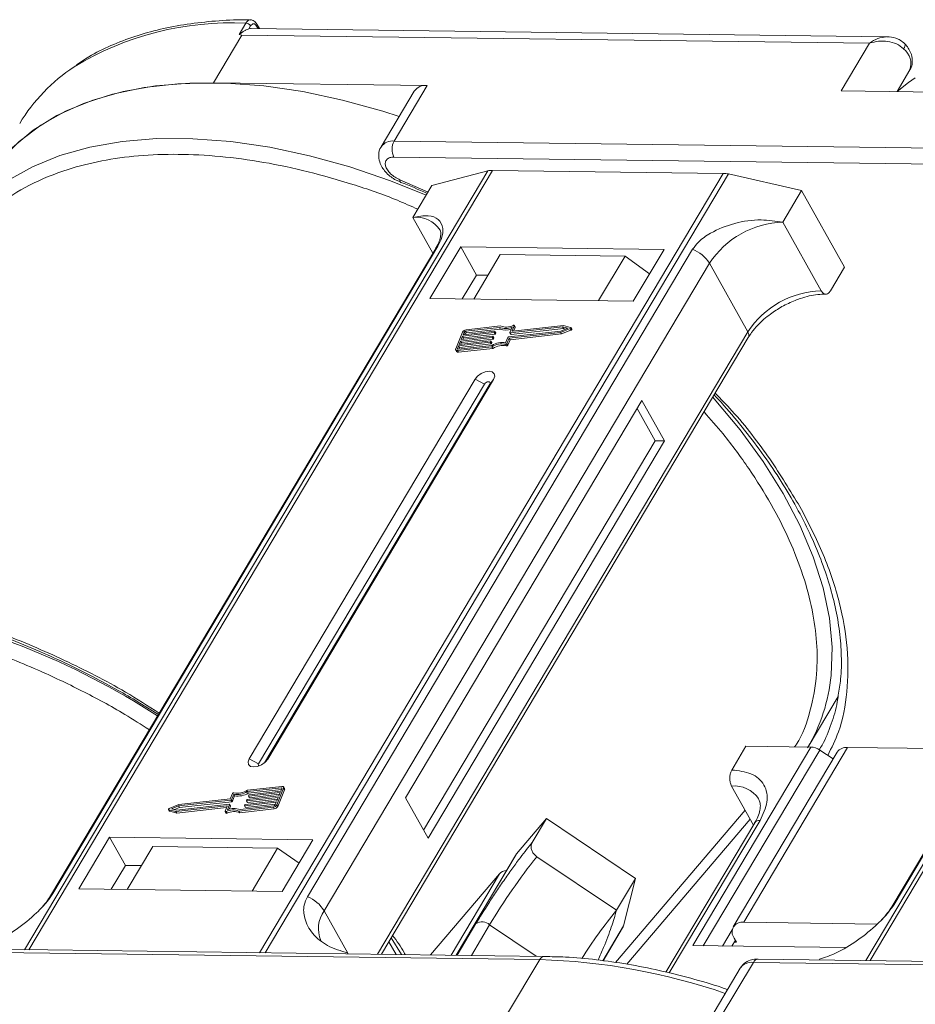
# Model space of a CAD drawing. Header units: millimetres. Extents: x -976 to 1106, y 28 to 1486.
# Tile 31 of 51: x 287 to 344, y 1337 to 1400. Entities that reach past the tile are written whole.
import ezdxf

# ---------------------------------------------------------------- set-up
doc = ezdxf.new("R2010")
doc.units = ezdxf.units.MM

msp = doc.modelspace()

# ---------------------------------------------------------------- linework, layer by layer
at = {"color": 7, "linetype": 'Continuous', "lineweight": 15}
for p, q in [((300.579, 1399.043), (301.008, 1399.765)), ((301.207, 1399.396), (301.317, 1399.582)), ((341.928, 1398.896), (301.359, 1399.418)), ((301.701, 1399.577), (301.793, 1399.413)), ((301.879, 1399.412), (301.715, 1399.704)), ((298.954, 1395.961), (300.764, 1399.003)), ((300.579, 1399.043), (300.764, 1399.003)), ((300.764, 1399.003), (340.81, 1398.487)), ((340.81, 1398.487), (339.001, 1395.445)), ((343.052, 1398.445), (343.042, 1398.456)), ((342.561, 1395.399), (343.385, 1396.784)), ((312.585, 1395.785), (298.954, 1395.961)), ((310.474, 1392.236), (312.585, 1395.785)), ((311.754, 1395.422), (309.643, 1391.873)), ((339.001, 1395.445), (352.631, 1395.27)), ((350.52, 1391.721), (310.474, 1392.236)), ((310.461, 1391.215), (350.507, 1390.699)), ((316.447, 1390.334), (286.891, 1340.64)), ((287.162, 1340.637), (316.74, 1390.367)), ((331.462, 1390.178), (301.884, 1340.447)), ((302.24, 1340.442), (331.797, 1390.137)), ((312.881, 1389.395), (316.447, 1390.334)), ((316.74, 1390.367), (331.462, 1390.178)), ((331.797, 1390.137), (336.475, 1389.091)), ((310.506, 1389.791), (310.882, 1389.628)), ((312.639, 1388.987), (310.841, 1389.774)), ((310.879, 1389.608), (310.875, 1389.61)), ((311.675, 1387.367), (312.881, 1389.395)), ((370.124, 1389.643), (340.568, 1339.949)), ((340.839, 1339.946), (370.417, 1389.676)), ((335.269, 1387.063), (336.475, 1389.091)), ((336.475, 1389.091), (339.214, 1384.202)), ((311.675, 1387.367), (312.949, 1385.092)), ((337.72, 1382.689), (335.269, 1387.063)), ((288.691, 1344.22), (313.268, 1385.542)), ((314.718, 1385.489), (312.758, 1382.193)), ((327.695, 1385.322), (314.718, 1385.489)), ((314.718, 1385.489), (315.727, 1383.687)), ((313.126, 1385.389), (288.549, 1344.067)), ((329.519, 1385.333), (304.942, 1344.011)), ((317.248, 1384.996), (315.56, 1382.157)), ((317.248, 1384.996), (325.212, 1384.894)), ((323.523, 1382.055), (325.212, 1384.894)), ((325.212, 1384.894), (326.771, 1383.768)), ((325.735, 1382.026), (327.695, 1385.322)), ((342.368, 1343.529), (366.945, 1384.851)), ((306.012, 1343.12), (330.589, 1384.441)), ((333.04, 1380.067), (330.589, 1384.441)), ((338.31, 1382.681), (339.214, 1384.202)), ((366.803, 1384.698), (342.226, 1343.376)), ((315.727, 1383.687), (314.823, 1382.167)), ((316.464, 1383.678), (315.727, 1383.687)), ((312.758, 1382.193), (325.735, 1382.026)), ((317.26, 1380.44), (315.06, 1380.191)), ((321.215, 1380.382), (317.875, 1380.004)), ((318.135, 1380.444), (318.003, 1380.124)), ((321.274, 1380.473), (318.022, 1380.105)), ((318.193, 1380.366), (318.135, 1380.468)), ((318.135, 1380.444), (318.193, 1380.341)), ((321.552, 1380.293), (321.215, 1380.382)), ((321.273, 1380.279), (321.215, 1380.382)), ((321.733, 1380.352), (321.274, 1380.473)), ((333.04, 1380.067), (309.418, 1340.35)), ((314.84, 1380.04), (314.403, 1378.979)), ((314.751, 1379.566), (316.761, 1379.793)), ((314.841, 1379.787), (314.751, 1379.566)), ((316.851, 1380.014), (314.841, 1379.787)), ((314.899, 1379.684), (314.841, 1379.787)), ((314.878, 1379.876), (316.888, 1380.103)), ((314.951, 1380.052), (314.878, 1379.876)), ((314.899, 1379.684), (316.909, 1379.911)), ((315.008, 1379.949), (314.951, 1380.052)), ((314.983, 1379.887), (315.008, 1379.949)), ((317.189, 1380.348), (315.024, 1380.103)), ((315.024, 1380.103), (315.082, 1380)), ((315.082, 1380), (317.246, 1380.245)), ((316.779, 1379.774), (316.761, 1379.73)), ((316.837, 1379.684), (316.779, 1379.787)), ((316.837, 1379.671), (316.779, 1379.774)), ((316.909, 1379.911), (316.851, 1380.014)), ((316.906, 1380.084), (316.888, 1380.04)), ((316.946, 1379.937), (316.888, 1380.04)), ((316.964, 1379.993), (316.906, 1380.096)), ((316.964, 1379.981), (316.906, 1380.084)), ((316.946, 1379.937), (316.964, 1379.981)), ((317.246, 1380.245), (317.189, 1380.348)), ((317.766, 1379.738), (321.106, 1380.116)), ((317.813, 1379.659), (321.093, 1380.03)), ((317.856, 1380.023), (317.997, 1380.365)), ((317.856, 1380.01), (317.914, 1379.907)), ((317.87, 1379.556), (321.15, 1379.927)), ((317.933, 1379.901), (317.875, 1380.004)), ((317.933, 1379.901), (321.273, 1380.279)), ((318.014, 1380.105), (318.003, 1380.124)), ((318.099, 1380.113), (318.193, 1380.341)), ((321.093, 1380.03), (321.699, 1380.271)), ((321.15, 1379.927), (321.093, 1380.03)), ((321.106, 1380.116), (321.552, 1380.293)), ((321.15, 1379.927), (321.757, 1380.168)), ((321.273, 1380.279), (321.419, 1380.24)), ((321.699, 1380.271), (321.757, 1380.168)), ((321.807, 1380.237), (321.75, 1380.34)), ((309.662, 1340.347), (333.071, 1379.705)), ((314.587, 1379.168), (314.514, 1378.991)), ((314.552, 1378.953), (316.716, 1379.198)), ((316.597, 1379.395), (314.587, 1379.168)), ((314.645, 1379.065), (314.587, 1379.168)), ((314.623, 1379.256), (316.633, 1379.484)), ((314.714, 1379.478), (314.623, 1379.256)), ((314.645, 1379.065), (316.655, 1379.292)), ((316.724, 1379.705), (314.714, 1379.478)), ((314.772, 1379.375), (314.714, 1379.478)), ((314.728, 1379.268), (314.772, 1379.375)), ((314.772, 1379.375), (316.782, 1379.602)), ((314.855, 1379.578), (314.899, 1379.684)), ((316.655, 1379.292), (316.597, 1379.395)), ((316.652, 1379.465), (316.634, 1379.421)), ((316.691, 1379.318), (316.634, 1379.421)), ((316.71, 1379.374), (316.652, 1379.477)), ((316.71, 1379.362), (316.652, 1379.465)), ((316.691, 1379.318), (316.71, 1379.362)), ((316.782, 1379.602), (316.724, 1379.705)), ((316.819, 1379.627), (316.761, 1379.73)), ((316.819, 1379.627), (316.837, 1379.671)), ((317.576, 1379.268), (317.634, 1379.165)), ((317.588, 1379.371), (317.729, 1379.713)), ((317.672, 1379.317), (317.813, 1379.659)), ((317.73, 1379.214), (317.672, 1379.317)), ((317.73, 1379.214), (317.87, 1379.556)), ((317.87, 1379.556), (317.813, 1379.659)), ((314.403, 1378.904), (314.461, 1378.801)), ((314.514, 1378.991), (314.535, 1378.953)), ((314.515, 1378.865), (316.714, 1379.113)), ((314.573, 1378.762), (314.515, 1378.865)), ((314.573, 1378.762), (316.772, 1379.011)), ((314.601, 1378.959), (314.645, 1379.065)), ((316.772, 1379.011), (316.714, 1379.113)), ((315.641, 1377.047), (301.226, 1352.811)), ((316.236, 1376.733), (301.821, 1352.497)), ((302.198, 1352.561), (316.572, 1376.729)), ((302.406, 1352.796), (316.821, 1377.032)), ((315.641, 1377.047), (316.236, 1376.733)), ((316.821, 1377.032), (316.572, 1376.729)), ((326.272, 1375.684), (311.194, 1350.333)), ((327.714, 1373.111), (326.272, 1375.684)), ((327.124, 1373.118), (325.971, 1375.177)), ((312.348, 1348.274), (327.124, 1373.118)), ((312.636, 1347.759), (327.714, 1373.111)), ((327.714, 1373.111), (327.124, 1373.118)), ((336.888, 1353.574), (338.798, 1356.785)), ((294.149, 1356.443), (295.431, 1355.637)), ((337.069, 1353.571), (329.53, 1340.896)), ((330.196, 1340.888), (337.626, 1353.38)), ((332.017, 1352.104), (332.921, 1353.625)), ((332.776, 1342.387), (339.41, 1353.541)), ((332.921, 1353.625), (337.069, 1353.571)), ((338.482, 1352.809), (337.626, 1353.38)), ((348.204, 1353.428), (339.41, 1353.541)), ((301.821, 1352.497), (301.226, 1352.811)), ((302.406, 1352.796), (302.253, 1352.609)), ((338.745, 1353.251), (332.11, 1342.096)), ((303.276, 1350.971), (301.111, 1350.726)), ((303.312, 1351.059), (301.113, 1350.811)), ((301.169, 1350.623), (303.284, 1350.862)), ((302.988, 1349.884), (303.424, 1350.945)), ((303.045, 1349.781), (303.481, 1350.842)), ((303.24, 1350.756), (303.313, 1350.933)), ((303.306, 1350.916), (303.276, 1350.971)), ((303.482, 1350.917), (303.424, 1351.02)), ((303.424, 1350.945), (303.481, 1350.842)), ((332.004, 1351.082), (333.398, 1348.594)), ((300.015, 1350.265), (296.735, 1349.894)), ((300.155, 1350.607), (300.015, 1350.265)), ((300.239, 1350.553), (300.098, 1350.211)), ((300.156, 1350.108), (300.296, 1350.45)), ((300.296, 1350.45), (300.239, 1350.553)), ((303.077, 1350.358), (301.067, 1350.131)), ((301.103, 1350.219), (303.113, 1350.446)), ((301.169, 1350.623), (301.111, 1350.726)), ((301.124, 1350.028), (303.029, 1350.243)), ((301.175, 1350.459), (301.193, 1350.503)), ((301.175, 1350.447), (301.233, 1350.344)), ((303.204, 1350.668), (301.194, 1350.44)), ((301.252, 1350.337), (301.194, 1350.44)), ((301.23, 1350.529), (303.24, 1350.756)), ((301.252, 1350.337), (303.157, 1350.553)), ((302.986, 1350.137), (303.077, 1350.358)), ((303.113, 1350.446), (303.204, 1350.668)), ((311.194, 1350.333), (312.636, 1347.759)), ((296.735, 1349.894), (296.128, 1349.653)), ((296.721, 1349.808), (296.275, 1349.631)), ((296.275, 1349.631), (296.612, 1349.542)), ((296.466, 1349.581), (296.778, 1349.705)), ((296.553, 1349.451), (299.805, 1349.819)), ((296.61, 1349.349), (299.786, 1349.708)), ((296.612, 1349.542), (299.952, 1349.92)), ((300.061, 1350.186), (296.721, 1349.808)), ((296.778, 1349.705), (296.721, 1349.808)), ((296.778, 1349.705), (300.119, 1350.083)), ((299.692, 1349.48), (299.824, 1349.8)), ((299.82, 1349.792), (299.805, 1349.819)), ((299.971, 1349.901), (299.83, 1349.559)), ((299.946, 1349.597), (300.029, 1349.798)), ((300.029, 1349.811), (299.971, 1349.914)), ((299.971, 1349.901), (300.029, 1349.798)), ((300.119, 1350.083), (300.061, 1350.186)), ((300.156, 1350.108), (300.098, 1350.211)), ((300.568, 1349.484), (302.767, 1349.733)), ((300.625, 1349.381), (302.824, 1349.63)), ((300.639, 1349.576), (302.803, 1349.821)), ((300.921, 1349.84), (300.939, 1349.884)), ((300.921, 1349.828), (300.978, 1349.725)), ((302.949, 1350.048), (300.939, 1349.821)), ((300.997, 1349.718), (300.939, 1349.821)), ((300.976, 1349.91), (302.986, 1350.137)), ((300.997, 1349.718), (302.902, 1349.934)), ((301.048, 1350.15), (301.066, 1350.194)), ((301.048, 1350.137), (301.106, 1350.034)), ((301.124, 1350.028), (301.067, 1350.131)), ((302.767, 1349.733), (302.824, 1349.63)), ((302.877, 1349.872), (302.949, 1350.048)), ((303.045, 1349.781), (302.988, 1349.884)), ((296.077, 1349.584), (296.135, 1349.481)), ((296.095, 1349.572), (296.553, 1349.451)), ((296.152, 1349.469), (296.095, 1349.572)), ((296.152, 1349.469), (296.61, 1349.349)), ((296.61, 1349.349), (296.553, 1349.451)), ((299.692, 1349.455), (299.75, 1349.353)), ((299.813, 1349.346), (299.755, 1349.449)), ((300.568, 1349.484), (300.625, 1349.381)), ((318.272, 1346.746), (320.19, 1349.002)), ((319.286, 1347.481), (320.19, 1349.002)), ((320.19, 1349.002), (325.864, 1345.178)), ((332.865, 1349.545), (324.598, 1339.822)), ((325.328, 1339.718), (333.19, 1348.964)), ((333.486, 1348.742), (327.816, 1339.208)), ((328.03, 1339.155), (333.819, 1348.888)), ((292.312, 1347.817), (290.352, 1344.522)), ((305.289, 1347.65), (292.312, 1347.817)), ((293.322, 1346.016), (292.312, 1347.817)), ((295.077, 1347.22), (293.449, 1344.482)), ((303.04, 1347.117), (295.077, 1347.22)), ((301.412, 1344.379), (303.04, 1347.117)), ((303.04, 1347.117), (304.409, 1346.17)), ((303.329, 1344.355), (305.289, 1347.65)), ((318.249, 1346.713), (314.426, 1340.286)), ((314.43, 1340.286), (318.272, 1346.746)), ((318.272, 1346.746), (318.249, 1346.713)), ((324.658, 1343.15), (319.581, 1346.572)), ((293.322, 1346.016), (292.417, 1344.495)), ((294.354, 1346.003), (293.322, 1346.016)), ((317.19, 1345.473), (312.797, 1340.307)), ((317.19, 1345.473), (314.107, 1340.29)), ((324.658, 1343.15), (325.864, 1345.178)), ((325.864, 1345.178), (325.109, 1342.16)), ((290.352, 1344.522), (303.329, 1344.355)), ((306.012, 1343.12), (307.526, 1340.418)), ((315.696, 1342.307), (314.493, 1340.285)), ((315.405, 1340.273), (316.566, 1342.225)), ((319.542, 1340.22), (316.566, 1342.225)), ((325.109, 1342.16), (323.787, 1339.938)), ((341.303, 1342.277), (332.776, 1342.387)), ((323.81, 1339.935), (325.054, 1342.027)), ((332.045, 1341.908), (331.429, 1340.872)), ((310.607, 1340.335), (310.135, 1341.142)), ((310.29, 1341.402), (310.934, 1340.331)), ((329.53, 1340.896), (339.244, 1340.771)), ((332.245, 1341.244), (332.019, 1340.864)), ((332.317, 1341.116), (332.169, 1341.118)), ((332.173, 1341.373), (332.317, 1341.116)), ((279.716, 1340.521), (319.762, 1340.005)), ((320.059, 1340.213), (280.013, 1340.729)), ((307.526, 1340.418), (307.5, 1340.375)), ((307.526, 1340.418), (307.55, 1340.374)), ((319.762, 1340.005), (317.651, 1336.456)), ((331.281, 1336.281), (333.392, 1339.83)), ((333.392, 1339.83), (373.438, 1339.314)), ((373.736, 1339.522), (333.69, 1340.038)), ((337.583, 1339.988), (337.608, 1340.031)), ((332.561, 1339.467), (330.671, 1336.289))]:
    msp.add_line(p, q, dxfattribs=at)
at = {"color": 7, "linetype": 'Continuous', "lineweight": 15, "flags": 128}
for points in [[(301.359, 1399.418), (301.307, 1399.416), (301.207, 1399.396)], [(342.982, 1398.119), (343.032, 1398.214), (343.063, 1398.3), (343.072, 1398.373), (343.061, 1398.429), (343.052, 1398.445)], [(343.727, 1396.28), (343.294, 1395.978), (342.559, 1395.397)], [(298.954, 1395.961), (296.679, 1395.899), (294.524, 1395.656), (292.507, 1395.233), (290.644, 1394.634), (288.95, 1393.863), (287.439, 1392.926), (286.122, 1391.832), (285.364, 1391.026)], [(310.792, 1393.806), (309.759, 1394.138), (307.182, 1394.853), (304.642, 1395.394), (302.158, 1395.757), (299.75, 1395.94), (297.438, 1395.941), (295.24, 1395.759), (293.174, 1395.397), (291.257, 1394.857), (289.504, 1394.143), (287.93, 1393.262), (286.546, 1392.22), (285.364, 1391.026)], [(312.524, 1388.794), (310.24, 1389.707), (307.648, 1390.589), (305.071, 1391.304), (302.531, 1391.845), (300.047, 1392.208), (297.639, 1392.391), (295.327, 1392.392), (293.129, 1392.21), (291.063, 1391.848), (289.146, 1391.308), (287.393, 1390.594), (285.819, 1389.713), (284.435, 1388.671), (283.254, 1387.477)], [(310.875, 1389.61), (310.872, 1389.611), (310.851, 1389.641), (310.84, 1389.696), (310.841, 1389.774)], [(313.126, 1385.389), (313.185, 1385.468), (313.268, 1385.542)], [(318.072, 1380.475), (318.087, 1380.48), (318.101, 1380.482), (318.114, 1380.481), (318.124, 1380.478), (318.132, 1380.472), (318.137, 1380.464), (318.138, 1380.454), (318.135, 1380.444)], [(316.761, 1379.793), (316.766, 1379.794), (316.77, 1379.793), (316.774, 1379.791), (316.777, 1379.789), (316.78, 1379.786), (316.781, 1379.783), (316.78, 1379.779), (316.779, 1379.774)], [(316.888, 1380.103), (316.893, 1380.103), (316.898, 1380.102), (316.902, 1380.101), (316.905, 1380.099), (316.907, 1380.096), (316.908, 1380.092), (316.908, 1380.088), (316.906, 1380.084)], [(317.875, 1380.004), (317.87, 1380.004), (317.865, 1380.004), (317.861, 1380.006), (317.858, 1380.008), (317.856, 1380.011), (317.855, 1380.014), (317.855, 1380.018), (317.856, 1380.023)], [(318.003, 1380.124), (318.002, 1380.119), (318.002, 1380.115), (318.003, 1380.112), (318.005, 1380.109), (318.008, 1380.107), (318.012, 1380.105), (318.017, 1380.104), (318.022, 1380.105)], [(321.733, 1380.352), (321.744, 1380.347), (321.75, 1380.339), (321.753, 1380.328), (321.75, 1380.315), (321.742, 1380.302), (321.73, 1380.29), (321.716, 1380.279), (321.699, 1380.271)], [(321.757, 1380.168), (321.773, 1380.176), (321.788, 1380.187), (321.8, 1380.199), (321.807, 1380.213), (321.81, 1380.225), (321.808, 1380.236), (321.807, 1380.237)], [(316.633, 1379.484), (316.639, 1379.484), (316.643, 1379.483), (316.647, 1379.482), (316.65, 1379.48), (316.652, 1379.477), (316.653, 1379.473), (316.653, 1379.469), (316.652, 1379.465)], [(314.515, 1378.865), (314.484, 1378.864), (314.456, 1378.868), (314.432, 1378.877), (314.414, 1378.89), (314.401, 1378.908), (314.395, 1378.929), (314.396, 1378.953), (314.403, 1378.979)], [(314.514, 1378.991), (314.512, 1378.983), (314.512, 1378.975), (314.514, 1378.968), (314.518, 1378.962), (314.524, 1378.957), (314.532, 1378.954), (314.541, 1378.953), (314.552, 1378.953)], [(316.821, 1377.032), (316.891, 1377.227), (316.861, 1377.393), (316.735, 1377.505), (316.532, 1377.547), (316.284, 1377.511), (316.027, 1377.404), (315.801, 1377.241), (315.641, 1377.047)], [(316.572, 1376.729), (316.592, 1376.784), (316.583, 1376.832), (316.548, 1376.864), (316.49, 1376.875), (316.419, 1376.865), (316.346, 1376.835), (316.281, 1376.788), (316.236, 1376.733)], [(338.35, 1358.138), (338.35, 1358.144), (338.414, 1359.933), (338.245, 1361.802), (337.845, 1363.734), (337.217, 1365.715), (336.366, 1367.729), (335.298, 1369.759), (334.024, 1371.789), (332.552, 1373.803), (330.895, 1375.785), (330.802, 1375.889)], [(301.226, 1352.811), (301.156, 1352.617), (301.186, 1352.451), (301.312, 1352.338), (301.515, 1352.297), (301.763, 1352.333), (302.02, 1352.44), (302.246, 1352.603), (302.406, 1352.796)], [(301.821, 1352.497), (301.801, 1352.442), (301.81, 1352.394), (301.846, 1352.362), (301.849, 1352.361)], [(303.313, 1350.933), (303.315, 1350.941), (303.316, 1350.949), (303.314, 1350.956), (303.309, 1350.962), (303.303, 1350.967), (303.295, 1350.97), (303.286, 1350.971), (303.276, 1350.971)], [(303.312, 1351.059), (303.343, 1351.06), (303.371, 1351.056), (303.395, 1351.047), (303.414, 1351.034), (303.426, 1351.016), (303.432, 1350.995), (303.431, 1350.971), (303.424, 1350.945)], [(301.194, 1350.44), (301.189, 1350.44), (301.184, 1350.441), (301.18, 1350.442), (301.177, 1350.444), (301.175, 1350.447), (301.174, 1350.451), (301.174, 1350.455), (301.175, 1350.459)], [(296.095, 1349.572), (296.084, 1349.577), (296.077, 1349.585), (296.075, 1349.596), (296.078, 1349.609), (296.085, 1349.622), (296.097, 1349.634), (296.111, 1349.645), (296.128, 1349.653)], [(299.824, 1349.8), (299.825, 1349.805), (299.825, 1349.809), (299.824, 1349.812), (299.822, 1349.815), (299.819, 1349.817), (299.815, 1349.819), (299.81, 1349.819), (299.805, 1349.819)], [(299.952, 1349.92), (299.958, 1349.92), (299.962, 1349.92), (299.966, 1349.918), (299.969, 1349.916), (299.971, 1349.913), (299.972, 1349.91), (299.972, 1349.906), (299.971, 1349.901)], [(300.939, 1349.821), (300.934, 1349.821), (300.93, 1349.822), (300.926, 1349.823), (300.922, 1349.825), (300.92, 1349.828), (300.919, 1349.832), (300.92, 1349.836), (300.921, 1349.84)], [(301.067, 1350.131), (301.061, 1350.13), (301.057, 1350.131), (301.053, 1350.133), (301.05, 1350.135), (301.048, 1350.138), (301.047, 1350.141), (301.047, 1350.145), (301.048, 1350.15)], [(296.135, 1349.481), (296.141, 1349.474), (296.152, 1349.469)], [(299.755, 1349.449), (299.74, 1349.444), (299.726, 1349.442), (299.713, 1349.443), (299.703, 1349.446), (299.695, 1349.452), (299.69, 1349.46), (299.689, 1349.469), (299.692, 1349.48)], [(299.75, 1349.353), (299.752, 1349.349), (299.76, 1349.343), (299.771, 1349.34), (299.784, 1349.339), (299.798, 1349.341), (299.813, 1349.346)], [(288.547, 1344.064), (288.608, 1344.146), (288.691, 1344.22)], [(342.224, 1343.373), (342.285, 1343.455), (342.368, 1343.529)], [(320.059, 1340.213), (320.059, 1340.213), (320.068, 1340.213)]]:
    msp.add_lwpolyline(points, dxfattribs=at)
at = {"color": 7, "linetype": 'Continuous', "lineweight": 15}
for centre, radius, start, end in [((300.107, 1380.413), 19.373, 87.33311, 121.27285), ((300.988, 1399.378), 0.388, 31.84251, 86.94255), ((301.605, 1399.652), 0.121, 321.99637, 25.22908), ((342.237, 1397.166), 1.209, 341.59357, 51.97131), ((296.282, 1387.5), 11.338, 123.34499, 148.83136), ((312.466, 1394.924), 0.869, 82.14794, 145.0614), ((310.356, 1391.374), 0.87, 82.15926, 144.95097), ((311.453, 1391.713), 1.11, 151.86538, 206.65442), ((316.716, 1389.269), 1.098, 88.72031, 104.14409), ((331.431, 1388.54), 1.638, 77.08998, 88.8989), ((311.882, 1385.561), 1.817, 33.1952, 96.53301), ((335.459, 1381.236), 5.83, 91.86957, 146.65022), ((328.71, 1383.273), 2.213, 31.86898, 68.55124), ((337.91, 1376.862), 5.83, 91.86957, 146.65022), ((317.63, 1381.308), 0.943, 246.89164, 297.97103), ((315.093, 1379.907), 0.287, 96.59253, 152.29321), ((315.035, 1380.008), 0.0955, 96.59253, 152.29321), ((315.093, 1379.905), 0.0955, 96.59253, 152.29321), ((316.846, 1380.062), 0.0478, 276.59253, 332.29321), ((316.904, 1379.959), 0.0478, 276.59253, 332.29321), ((316.952, 1379.987), 0.0138, 333.02121, 26.65141), ((317.573, 1381.316), 1.042, 248.35959, 294.01857), ((317.62, 1381.163), 0.991, 247.84687, 288.77105), ((317.928, 1379.919), 0.0183, 217.91724, 283.38081), ((318.168, 1380.353), 0.0276, 333.09852, 26.5741), ((332.762, 1379.86), 0.346, 333.31625, 36.51573), ((316.591, 1379.443), 0.0478, 276.59253, 332.29321), ((316.649, 1379.34), 0.0478, 276.59253, 332.29321), ((316.697, 1379.368), 0.0138, 333.02121, 26.65141), ((317.337, 1378.127), 1.167, 78.13867, 122.23452), ((317.406, 1378.009), 1.375, 82.36132, 120.10827), ((316.719, 1379.752), 0.0478, 276.59253, 332.29321), ((317.394, 1378.024), 1.167, 78.13867, 122.23452), ((316.776, 1379.649), 0.0478, 276.59253, 332.29321), ((316.825, 1379.678), 0.0138, 333.02121, 26.65141), ((317.591, 1379.357), 0.0903, 260.49805, 333.59787), ((317.649, 1379.254), 0.0903, 260.49805, 333.59787), ((317.771, 1379.691), 0.0478, 96.59253, 152.29321), ((314.548, 1378.869), 0.11, 217.91724, 283.38081), ((268.176, 1313.338), 50.225, 57.20087, 79.17034), ((327.176, 1359.2), 11.224, 329.56674, 354.56923), ((337.014, 1352.503), 1.07, 55.09609, 87.03844), ((339.329, 1352.819), 0.727, 83.64232, 143.56702), ((303.408, 1350.88), 0.0826, 333.02121, 26.65141), ((332.166, 1349.179), 1.91, 35.13686, 94.86934), ((300.236, 1350.567), 0.0903, 80.49805, 153.59787), ((300.421, 1351.915), 1.375, 262.36132, 300.10827), ((300.491, 1351.797), 1.167, 258.13867, 302.23452), ((300.479, 1351.812), 1.375, 262.36132, 300.10827), ((301.108, 1350.172), 0.0478, 96.59253, 152.29321), ((301.236, 1350.481), 0.0478, 96.59253, 152.29321), ((301.247, 1350.355), 0.0183, 217.91724, 283.38081), ((300.254, 1348.608), 1.042, 68.35959, 114.01857), ((300.016, 1349.805), 0.0138, 333.02121, 26.65141), ((300.056, 1350.233), 0.0478, 276.59253, 332.29321), ((300.114, 1350.13), 0.0478, 276.59253, 332.29321), ((300.981, 1349.862), 0.0478, 96.59253, 152.29321), ((300.993, 1349.736), 0.0183, 217.91724, 283.38081), ((301.12, 1350.046), 0.0183, 217.91724, 283.38081), ((302.734, 1350.017), 0.287, 276.59253, 332.29321), ((302.792, 1349.916), 0.0955, 276.59253, 332.29321), ((302.791, 1349.914), 0.287, 276.59253, 332.29321), ((300.197, 1348.616), 0.943, 66.89164, 117.97103), ((300.255, 1348.513), 0.943, 66.89164, 117.97103), ((333.778, 1348.526), 0.363, 83.64232, 143.56702), ((349.001, 1322.942), 37.734, 141.22878, 149.26707), ((317.696, 1344.993), 0.697, 94.67216, 136.51575), ((304.133, 1341.951), 2.213, 31.86898, 68.55124), ((307.55, 1341.988), 1.909, 143.64522, 203.44279), ((351.13, 1321.704), 34.069, 140.9873, 147.36701), ((316.078, 1341.699), 0.718, 47.1735, 122.09511), ((324.63, 1342.278), 0.494, 329.34023, 346.11124), ((332.667, 1341.766), 0.631, 80.05661, 218.47393), ((320.091, 1339.851), 0.363, 94.95278, 154.87747), ((318.639, 1300.246), 39.775, 70.98296, 88.38241), ((333.274, 1338.969), 0.869, 82.14794, 145.0614), ((333.721, 1339.676), 0.363, 94.95278, 154.87747)]:
    msp.add_arc(centre, radius, start, end, dxfattribs=at)
for points, knots in [([(301.31, 1399.963), (301.185, 1399.967), (300.414, 1399.99), (299.058, 1399.912), (297.255, 1399.72), (295.539, 1399.39), (293.91, 1398.936), (292.387, 1398.347), (291.141, 1397.74), (290.463, 1397.279), (290.206, 1397.105)], [0, 0, 0, 0, 0.028003, 0.172997, 0.318679, 0.465032, 0.612121, 0.760093, 0.909192, 1, 1, 1, 1]), ([(301.008, 1399.765), (301.043, 1399.813), (301.118, 1399.917), (301.229, 1399.974), (301.295, 1399.97), (301.31, 1399.969)], [0, 0, 0, 0, 0.40041, 0.863065, 1, 1, 1, 1]), ([(301.715, 1399.704), (301.69, 1399.742), (301.64, 1399.82), (301.538, 1399.905), (301.424, 1399.962), (301.345, 1399.969), (301.305, 1399.973)], [0, 0, 0, 0, 0.2410888, 0.4906922, 0.7449678, 1, 1, 1, 1]), ([(301.207, 1399.396), (301.152, 1399.377), (301.051, 1399.341), (300.875, 1399.248), (300.751, 1399.165), (300.673, 1399.106), (300.644, 1399.084), (300.624, 1399.069), (300.611, 1399.059), (300.6, 1399.052), (300.593, 1399.047), (300.587, 1399.044), (300.583, 1399.043), (300.58, 1399.043), (300.579, 1399.043), (300.579, 1399.043)], [0, 0, 0, 0, 0.2957548, 0.5469045, 0.8048987, 0.8684268, 0.9109808, 0.9394832, 0.9586658, 0.9717155, 0.9838198, 0.9901897, 0.9948648, 0.9986566, 1, 1, 1, 1]), ([(301.317, 1399.582), (301.346, 1399.62), (301.403, 1399.696), (301.511, 1399.729), (301.618, 1399.694), (301.673, 1399.616), (301.701, 1399.577)], [0, 0, 0, 0, 0.25078, 0.500121, 0.749952, 1, 1, 1, 1]), ([(340.81, 1398.487), (340.982, 1398.601), (341.325, 1398.827), (341.699, 1398.873), (341.885, 1398.896)], [0, 0, 0, 0, 0.502449, 1, 1, 1, 1]), ([(342.982, 1398.119), (342.837, 1398.237), (342.545, 1398.472), (341.965, 1398.617), (341.37, 1398.632), (340.997, 1398.536), (340.81, 1398.487)], [0, 0, 0, 0, 0.249813, 0.499365, 0.748692, 1, 1, 1, 1]), ([(343.052, 1398.445), (342.962, 1398.526), (342.791, 1398.681), (342.405, 1398.853), (342.112, 1398.88), (341.928, 1398.896)], [0, 0, 0, 0, 0.289669, 0.551579, 1, 1, 1, 1]), ([(343.373, 1396.783), (343.385, 1396.796), (343.498, 1396.928), (343.56, 1397.285), (343.511, 1397.725), (343.334, 1398.09), (343.176, 1398.322), (343.064, 1398.426), (343.037, 1398.451)], [0, 0, 0, 0, 0.029222, 0.287152, 0.556623, 0.766593, 0.943898, 1, 1, 1, 1]), ([(309.65, 1391.869), (309.64, 1391.857), (309.528, 1391.728), (309.467, 1391.372), (309.517, 1390.933), (309.691, 1390.565), (309.915, 1390.263), (310.183, 1390.001), (310.403, 1389.858), (310.506, 1389.791)], [0, 0, 0, 0, 0.019311, 0.213059, 0.415477, 0.573199, 0.706385, 0.861888, 1, 1, 1, 1]), ([(283.549, 1386.568), (284.063, 1387.103), (285.106, 1388.192), (287.174, 1389.484), (289.435, 1390.416), (291.793, 1391.011), (294.145, 1391.334), (296.67, 1391.431), (299.347, 1391.291), (302.129, 1390.918), (304.967, 1390.321), (307.827, 1389.495), (310.175, 1388.699), (311.551, 1388.083), (311.985, 1387.888)], [0, 0, 0, 0, 0.0983092, 0.199667, 0.3038777, 0.3853383, 0.4668088, 0.5500028, 0.6332068, 0.7164008, 0.7996048, 0.8810654, 0.962536, 1, 1, 1, 1]), ([(310.841, 1389.774), (310.737, 1389.821), (310.522, 1389.92), (310.238, 1390.145), (310.027, 1390.397), (309.912, 1390.651), (309.898, 1390.883), (309.994, 1391.071), (310.186, 1391.195), (310.371, 1391.208), (310.461, 1391.215)], [0, 0, 0, 0, 0.121551, 0.25, 0.378449, 0.5, 0.621551, 0.75, 0.878449, 1, 1, 1, 1]), ([(310.879, 1389.607), (310.884, 1389.606), (311.455, 1389.396), (312.022, 1389.146), (312.585, 1388.897)], [0, 0, 0, 0, 0.008893, 1, 1, 1, 1]), ([(313.268, 1385.542), (313.353, 1385.709), (313.573, 1386.138), (313.618, 1386.758), (313.349, 1387.284), (312.692, 1387.55), (312.016, 1387.428), (311.675, 1387.367)], [0, 0, 0, 0, 0.111335, 0.286497, 0.521289, 0.758582, 1, 1, 1, 1]), ([(335.269, 1387.063), (334.816, 1387.132), (333.832, 1387.281), (332.191, 1387.046), (330.82, 1386.501), (329.921, 1385.881), (329.635, 1385.491), (329.519, 1385.333)], [0, 0, 0, 0, 0.222481, 0.483081, 0.73977, 0.893878, 1, 1, 1, 1]), ([(313.401, 1386.559), (313.401, 1386.558), (313.432, 1386.52), (313.446, 1386.451), (313.455, 1386.207), (313.364, 1385.869), (313.25, 1385.579), (313.134, 1385.407), (313.12, 1385.388)], [0, 0, 0, 0, 0.005744, 0.306611, 0.531667, 0.753453, 0.971797, 1, 1, 1, 1]), ([(335.216, 1381.671), (335.495, 1381.814), (335.888, 1382.016), (336.478, 1382.227), (336.965, 1382.363), (337.514, 1382.46), (337.845, 1382.469), (338.012, 1382.473)], [0, 0, 0, 0, 0.294099, 0.412703, 0.605791, 0.800293, 1, 1, 1, 1]), ([(338.31, 1382.681), (338.273, 1382.63), (338.199, 1382.527), (338.058, 1382.464), (337.917, 1382.48), (337.8, 1382.564), (337.743, 1382.653), (337.72, 1382.689)], [0, 0, 0, 0, 0.214694, 0.429388, 0.644082, 0.858775, 1, 1, 1, 1]), ([(333.082, 1379.706), (333.144, 1379.81), (333.303, 1380.077), (333.647, 1380.474), (334.06, 1380.868), (334.559, 1381.272), (334.965, 1381.518), (335.216, 1381.671)], [0, 0, 0, 0, 0.149323, 0.380846, 0.555425, 0.724977, 1, 1, 1, 1]), ([(330.893, 1376.042), (331.042, 1375.885), (331.677, 1375.21), (332.695, 1373.983), (333.939, 1372.366), (335.06, 1370.721), (336.057, 1369.064), (336.919, 1367.403), (337.641, 1365.751), (338.217, 1364.114), (338.643, 1362.503), (338.918, 1360.922), (339.03, 1359.382), (339.005, 1358.025), (338.869, 1357.218), (338.812, 1356.882)], [0, 0, 0, 0, 0.024561, 0.104913, 0.186075, 0.267836, 0.35005, 0.43263, 0.515544, 0.598811, 0.68251, 0.766798, 0.85192, 0.938225, 1, 1, 1, 1]), ([(336.363, 1368.91), (335.746, 1369.924), (334.495, 1371.981), (332.632, 1374.42), (331.319, 1375.78), (330.959, 1376.154)], [0, 0, 0, 0, 0.414046, 0.839231, 1, 1, 1, 1]), ([(330.245, 1374.953), (330.657, 1374.485), (331.705, 1373.298), (333.146, 1371.32), (334.572, 1369.053), (335.728, 1366.77), (336.607, 1364.514), (337.188, 1362.323), (337.474, 1360.221), (337.478, 1358.036), (337.056, 1355.861), (336.538, 1354.317), (336.068, 1353.642), (336.029, 1353.585)], [0, 0, 0, 0, 0.062548, 0.158967, 0.257425, 0.355896, 0.454354, 0.552825, 0.649232, 0.745651, 0.868972, 0.988932, 1, 1, 1, 1]), ([(338.141, 1353.036), (338.387, 1353.529), (339.008, 1354.774), (339.433, 1357.073), (339.466, 1359.847), (338.946, 1362.795), (337.956, 1365.832), (336.892, 1367.887), (336.363, 1368.91)], [0, 0, 0, 0, 0.1158779, 0.29247, 0.4705948, 0.6487058, 0.8253049, 1, 1, 1, 1]), ([(277.719, 1362.847), (278.287, 1362.736), (279.586, 1362.48), (281.651, 1361.93), (283.871, 1361.234), (286.035, 1360.44), (288.046, 1359.602), (289.78, 1358.799), (291.343, 1358.014), (292.759, 1357.255), (293.707, 1356.701), (294.149, 1356.443)], [0, 0, 0, 0, 0.104923, 0.240306, 0.374217, 0.505211, 0.629299, 0.73716, 0.820578, 0.916513, 1, 1, 1, 1]), ([(295.488, 1355.733), (294.772, 1356.19), (292.822, 1357.433), (289.429, 1359.161), (285.395, 1360.88), (281.471, 1362.201), (278.966, 1362.739), (277.803, 1362.989)], [0, 0, 0, 0, 0.128483, 0.349881, 0.575321, 0.802838, 1, 1, 1, 1]), ([(277.171, 1361.711), (278.29, 1361.492), (280.564, 1361.048), (284.115, 1359.956), (287.468, 1358.648), (290.542, 1357.185), (292.933, 1355.9), (294.334, 1355.003), (294.855, 1354.669)], [0, 0, 0, 0, 0.1908867, 0.387693, 0.5900385, 0.7482105, 0.9064016, 1, 1, 1, 1]), ([(338.812, 1356.882), (338.793, 1356.737), (338.707, 1356.093), (338.367, 1355.026), (337.979, 1354.002), (337.654, 1353.488), (337.589, 1353.385)], [0, 0, 0, 0, 0.112571, 0.500329, 0.900149, 1, 1, 1, 1]), ([(332.017, 1352.104), (331.986, 1352.041), (331.925, 1351.916), (331.884, 1351.675), (331.889, 1351.43), (331.934, 1351.224), (331.984, 1351.122), (332.004, 1351.082)], [0, 0, 0, 0, 0.214694, 0.429388, 0.644082, 0.858775, 1, 1, 1, 1]), ([(333.819, 1348.888), (334.006, 1349.287), (334.295, 1349.901), (334.274, 1350.645), (334.101, 1351.158), (333.753, 1351.575), (333.13, 1351.981), (332.455, 1352.055), (332.017, 1352.104)], [0, 0, 0, 0, 0.239457, 0.368361, 0.5, 0.631639, 0.760543, 1, 1, 1, 1]), ([(333.715, 1350.267), (333.752, 1350.203), (333.834, 1350.06), (333.852, 1349.747), (333.771, 1349.342), (333.642, 1348.995), (333.507, 1348.789), (333.475, 1348.741)], [0, 0, 0, 0, 0.209538, 0.461851, 0.698708, 0.93023, 1, 1, 1, 1]), ([(319.286, 1347.481), (319.046, 1347.186), (318.677, 1346.733), (318.045, 1345.871), (317.529, 1345.141), (317.007, 1344.375), (316.356, 1343.387), (315.956, 1342.733), (315.696, 1342.307)], [0, 0, 0, 0, 0.239457, 0.368361, 0.5, 0.631639, 0.760543, 1, 1, 1, 1]), ([(319.581, 1346.572), (319.518, 1346.622), (319.39, 1346.724), (319.263, 1346.932), (319.204, 1347.152), (319.218, 1347.343), (319.266, 1347.442), (319.286, 1347.481)], [0, 0, 0, 0, 0.214694, 0.429388, 0.644082, 0.858775, 1, 1, 1, 1]), ([(283.932, 1340.722), (284.281, 1340.838), (285.04, 1341.091), (286.366, 1341.887), (287.518, 1342.825), (288.305, 1343.643), (288.579, 1344.053), (288.691, 1344.22)], [0, 0, 0, 0, 0.222481, 0.483081, 0.73977, 0.893878, 1, 1, 1, 1]), ([(288.543, 1344.066), (288.464, 1343.938), (288.296, 1343.664), (288.03, 1343.378), (287.889, 1343.226)], [0, 0, 0, 0, 0.467677, 1, 1, 1, 1]), ([(304.942, 1344.011), (304.862, 1343.835), (304.655, 1343.382), (304.731, 1342.547), (305.215, 1341.638), (306.173, 1340.834), (307.072, 1340.557), (307.526, 1340.418)], [0, 0, 0, 0, 0.111335, 0.286497, 0.521289, 0.758582, 1, 1, 1, 1]), ([(337.608, 1340.031), (337.958, 1340.147), (338.717, 1340.4), (340.043, 1341.197), (341.194, 1342.134), (341.982, 1342.952), (342.256, 1343.362), (342.368, 1343.529)], [0, 0, 0, 0, 0.222481, 0.483081, 0.73977, 0.893878, 1, 1, 1, 1]), ([(342.22, 1343.375), (342.141, 1343.247), (341.972, 1342.974), (341.707, 1342.687), (341.566, 1342.535)], [0, 0, 0, 0, 0.4676766, 1, 1, 1, 1]), ([(323.484, 1339.981), (323.604, 1340.25), (323.936, 1340.991), (324.367, 1342.137), (324.56, 1342.81), (324.658, 1343.15)], [0, 0, 0, 0, 0.2196829, 0.60648, 1, 1, 1, 1]), ([(311.179, 1340.327), (311.154, 1340.375), (310.944, 1340.783), (310.644, 1341.191), (310.378, 1341.551)], [0, 0, 0, 0, 0.115548, 1, 1, 1, 1]), ([(331.746, 1338.097), (331.626, 1338.139), (330.843, 1338.413), (329.386, 1338.829), (327.377, 1339.336), (325.362, 1339.732), (323.364, 1340.015), (321.589, 1340.179), (320.51, 1340.194), (320.066, 1340.2)], [0, 0, 0, 0, 0.029689, 0.194293, 0.362198, 0.532551, 0.704743, 0.878345, 1, 1, 1, 1]), ([(333.692, 1340.028), (333.65, 1340.031), (333.473, 1340.045), (333.169, 1339.971), (332.806, 1339.795), (332.651, 1339.578), (332.579, 1339.475)], [0, 0, 0, 0, 0.09315, 0.394213, 0.715265, 1, 1, 1, 1])]:
    msp.add_open_spline(points, degree=3, knots=knots, dxfattribs=at)

doc.saveas('drawing.dxf')
